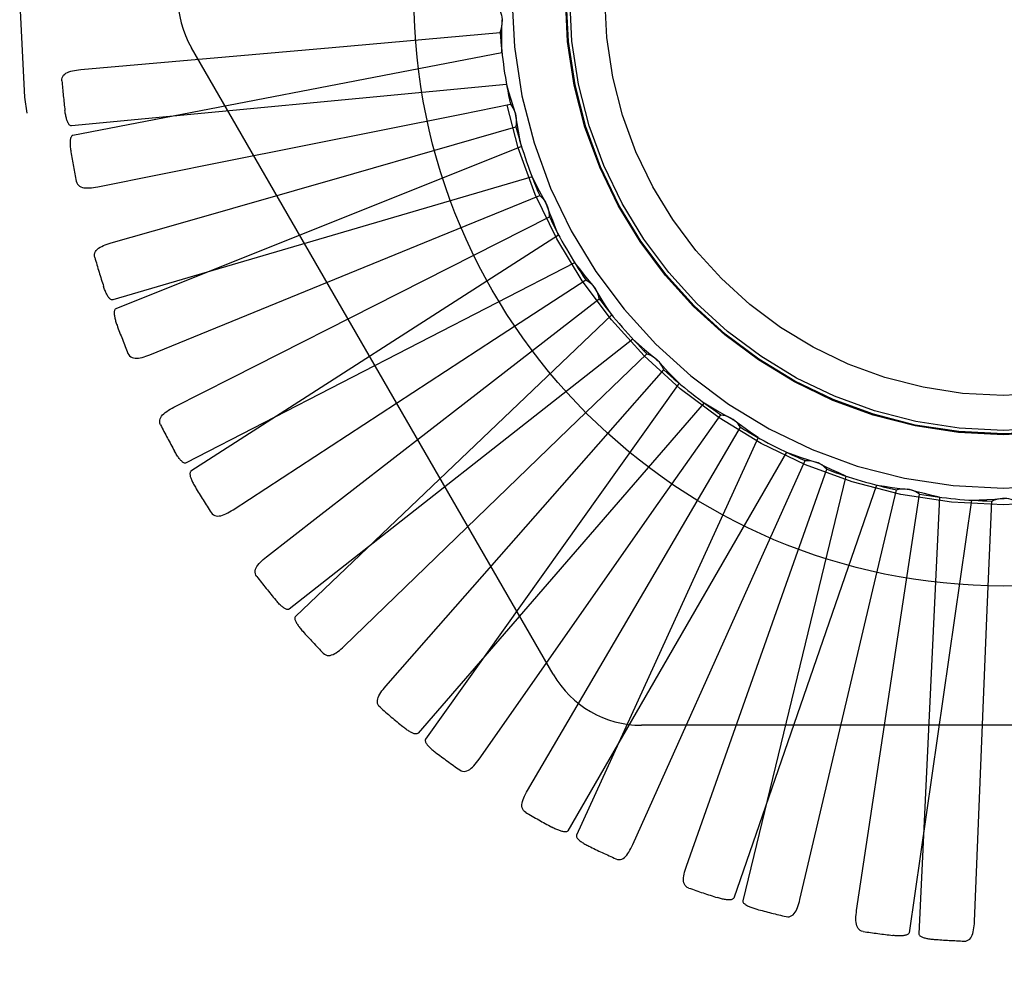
# Model space of a CAD drawing. Header units: inches. Extents: x 0 to 77.3, y 0 to 50.
# Tile 34 of 42: x 58.984 to 59.265, y 4.869 to 5.144. Entities that reach past the tile are written whole.
import ezdxf

# ---------------------------------------------------------------- set-up
doc = ezdxf.new("R2010")
doc.units = ezdxf.units.IN
doc.header["$LTSCALE"] = 4.25
doc.header["$MEASUREMENT"] = 0
doc.linetypes.add('HIDDEN', pattern=[0.2, 0.1, -0.1])
doc.layers.get('0').update_dxf_attribs({"linetype": 'CONTINUOUS'})
doc.layers.add('DEFAULT_2', color=8, linetype='HIDDEN')

msp = doc.modelspace()

# ---------------------------------------------------------------- linework, layer by layer
at = {"color": 7, "linetype": 'Continuous'}
msp.add_circle((59.2648883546, 5.150101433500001), 0.1685, dxfattribs=at)
at = {"layer": 'DEFAULT_2', "color": 8, "linetype": 'HIDDEN'}
for p, q in [((59.0729340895, 5.1356202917), (59.120997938, 5.1399058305)), ((59.1361873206, 4.9563513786), (59.0327453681, 5.135518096)), ((59.1215261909, 5.1341110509), (58.99881573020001, 5.1104605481)), ((59.1228283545, 5.1250543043), (58.998425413, 5.1131752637)), ((59.1099674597, 5.116570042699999), (59.1239540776, 5.119345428)), ((59.0419690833, 5.1029857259), (59.1099674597, 5.116570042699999)), ((59.0791435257, 5.0995544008), (59.1255277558, 5.112858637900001)), ((59.1271431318, 5.1072685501), (59.01112609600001, 5.0608223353)), ((59.0059334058, 5.0957724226), (59.0419690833, 5.1029857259)), ((59.1301357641, 5.0986219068), (59.0102290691, 5.0634141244)), ((59.1035307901, 5.0815008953), (59.1323215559, 5.0932292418)), ((59.0920662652, 5.0653154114), (59.1350944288, 5.087157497)), ((59.020894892, 5.047746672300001), (59.1035307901, 5.0815008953)), ((59.13773854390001, 5.0819741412), (59.03260809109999, 5.0144109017)), ((59.1423134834, 5.0740501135), (59.03123677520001, 5.0167860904)), ((59.1194294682, 5.0522034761), (59.1454803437, 5.0691685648)), ((59.1112352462, 5.034140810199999), (59.14935219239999, 5.063731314)), ((59.1529294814, 5.059142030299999), (59.0624853, 4.9729036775)), ((59.0446749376, 5.0034202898), (59.1194294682, 5.0522034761)), ((59.158921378, 5.052227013), (59.0606892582, 4.9749764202)), ((59.1405854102, 5.0264443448), (59.16295484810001, 5.0480330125)), ((59.1359576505, 5.0071573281), (59.167785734, 5.0434267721)), ((59.17216690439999, 5.039597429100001), (59.09967788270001, 4.9378008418)), ((59.17935919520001, 5.0339413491), (59.0975220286, 4.9394962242)), ((59.16623398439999, 5.0051545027), (59.184113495, 5.0305864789)), ((59.0764140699, 4.9643953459), (59.1405854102, 5.0264443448)), ((59.1653399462, 4.9853402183), (59.18972881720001, 5.026977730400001)), ((59.1947555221, 5.0240467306), (59.1428416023, 4.9103711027)), ((59.202888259, 5.0198540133), (59.1404038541, 4.9116278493)), ((59.19544818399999, 4.9891034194), (59.2081915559, 5.0174595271)), ((59.1983201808, 4.9694780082), (59.214388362, 5.014978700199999)), ((59.2198789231, 5.0130519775), (59.1904164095, 4.891605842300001)), ((59.2286581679, 5.0104741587), (59.1877848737, 4.892378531)), ((59.227172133, 4.9788712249), (59.2343187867, 5.0091265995)), ((59.2337063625, 4.960143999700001), (59.2408731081, 5.0078633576)), ((59.25573753, 5.0061407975), (59.2379526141, 4.882443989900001)), ((59.2466290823, 5.0070105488), (59.2406828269, 4.8821832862)), ((59.2602592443, 4.9748277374), (59.26155088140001, 5.0058888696)), ((59.1149651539, 4.932082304), (59.16623398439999, 5.0051545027)), ((59.15893485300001, 4.9076490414), (59.19544818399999, 4.9891034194)), ((59.1288515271, 4.9231580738), (59.1653399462, 4.9853402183)), ((59.20673398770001, 4.89197864), (59.227172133, 4.9788712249)), ((59.2566349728, 4.8856374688), (59.2602592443, 4.9748277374)), ((59.17425920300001, 4.9015140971), (59.1983201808, 4.9694780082)), ((59.2229424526, 4.8888547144), (59.2337063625, 4.960143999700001)), ((59.3683303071, 4.9417680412), (59.161446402, 4.9417680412))]:
    msp.add_line(p, q, dxfattribs=at)
for points in [[(59.1206803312, 5.1465732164), (59.1209684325, 5.1460227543), (59.1212018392, 5.1454498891), (59.1213819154, 5.1448488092), (59.1215057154, 5.144234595), (59.1215700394, 5.1436221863), (59.1215760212, 5.1430055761)], [(59.120997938, 5.1399058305), (59.1212324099, 5.1404811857), (59.1214103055, 5.1410736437), (59.1215324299, 5.1416891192), (59.1215972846, 5.1423123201), (59.1216031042, 5.1429280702), (59.1215504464, 5.1435424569)], [(59.1215261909, 5.1341110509), (59.1214881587, 5.136338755), (59.1214837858, 5.1385637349), (59.1215130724, 5.1407859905), (59.1215760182, 5.1430055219)], [(59.0011166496, 5.1292736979), (59.0195956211, 5.130903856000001), (59.0729340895, 5.1356202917)], [(58.9956911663, 5.1260455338), (58.99569545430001, 5.1265085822), (58.9957816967, 5.126932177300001), (58.9959549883, 5.1273174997), (58.9962000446, 5.1276610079), (58.99650414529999, 5.1279569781), (58.9968646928, 5.1282131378), (58.9972771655, 5.1284343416), (58.9977346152, 5.1286234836), (58.9982302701, 5.1287838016), (58.9987590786, 5.128919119), (58.9993142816, 5.129033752), (58.9998942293, 5.1291294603), (59.0004945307, 5.129209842), (59.0011166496, 5.1292736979)], [(59.1228283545, 5.1250543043), (59.1234194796, 5.122906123), (59.1240421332, 5.1207700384), (59.1246963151, 5.1186460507), (59.1253820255, 5.1165341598)], [(59.1239540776, 5.119345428), (59.124341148, 5.118859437), (59.12467875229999, 5.1183410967), (59.1249693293, 5.1177849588), (59.1252071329, 5.117205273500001), (59.12538619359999, 5.116616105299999), (59.1255087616, 5.1160117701)], [(58.998425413, 5.1131752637), (58.9982532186, 5.1131914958), (58.9980940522, 5.1132477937), (58.99794836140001, 5.1133480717), (58.9978148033, 5.1134805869), (58.9976926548, 5.1136358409), (58.9975805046, 5.1138110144), (58.99747718, 5.113999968), (58.9973812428, 5.1142031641), (58.99729090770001, 5.1144192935), (58.99720604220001, 5.1146475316), (58.9971259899, 5.1148868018), (58.99705053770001, 5.1151365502), (58.9969793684, 5.1153954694), (58.9969121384, 5.1156647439), (58.9968483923, 5.1159447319), (58.9967881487, 5.1162366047), (58.99673100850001, 5.1165414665), (58.99667777, 5.116859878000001), (58.9966291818, 5.117192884), (58.9965849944, 5.1175401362)], [(59.1255277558, 5.112858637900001), (59.1256491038, 5.1134679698), (59.1257116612, 5.1140833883), (59.1257150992, 5.1147108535), (59.1256608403, 5.1153350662), (59.1255500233, 5.1159407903), (59.1253820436, 5.1165341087)], [(59.1271431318, 5.1072685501), (59.1266841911, 5.109448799), (59.126258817, 5.111632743), (59.1258670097, 5.1138203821), (59.1255087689, 5.1160117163)], [(58.99881573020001, 5.1104605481), (58.998655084, 5.1103964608), (58.9985182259, 5.110297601), (58.9984066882, 5.1101603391), (58.998315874, 5.109995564), (58.9982424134, 5.1098121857), (58.9981841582, 5.1096125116), (58.9981382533, 5.1094021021), (58.9981034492, 5.1091801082), (58.99807766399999, 5.1089472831), (58.9980605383, 5.1087043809), (58.9980511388, 5.1084522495), (58.9980491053, 5.108191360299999), (58.9980537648, 5.1079228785), (58.9980651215, 5.1076455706), (58.9980828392, 5.1073589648), (58.99810726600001, 5.107061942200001), (58.9981383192, 5.1067533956), (58.99817695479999, 5.1064328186), (58.9982242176, 5.106099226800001), (58.9982797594, 5.1057529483)], [(59.00982502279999, 5.0797309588), (59.0276615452, 5.084828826), (59.0791435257, 5.0995544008)], [(59.1301357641, 5.0986219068), (59.1311227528, 5.096624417), (59.1321384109, 5.094644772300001), (59.1331827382, 5.0926829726), (59.13425573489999, 5.0907390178)], [(58.999818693, 5.0973401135), (58.99995296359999, 5.096897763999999), (59.0001548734, 5.096516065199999), (59.0004296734, 5.0961952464), (59.0007616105, 5.095934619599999), (59.0011367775, 5.0957363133), (59.0015548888, 5.0955921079), (59.0020129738, 5.095496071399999), (59.002505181, 5.0954434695), (59.00302592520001, 5.0954292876), (59.0035714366, 5.095448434), (59.0041364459, 5.0954948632), (59.0047198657, 5.095566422), (59.0053184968, 5.0956584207), (59.0059334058, 5.0957724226)], [(59.1323215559, 5.0932292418), (59.1327936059, 5.0928252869), (59.1332232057, 5.0923802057), (59.1336137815, 5.09188911), (59.1339569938, 5.091364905), (59.1342443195, 5.0908202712), (59.1344790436, 5.0902500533)], [(59.1350944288, 5.087157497), (59.1350982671, 5.0877787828), (59.13504322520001, 5.0883949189), (59.1349278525, 5.0890116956), (59.1347564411, 5.0896143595), (59.1345329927, 5.090188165), (59.1342557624, 5.090738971)], [(59.13773854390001, 5.0819741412), (59.136875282, 5.0840281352), (59.1360442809, 5.0860921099), (59.1352455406, 5.0881660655), (59.134479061, 5.0902500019)], [(59.0051083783, 5.0755359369), (59.00502504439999, 5.0759904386), (59.0050296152, 5.0764221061), (59.0051268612, 5.0768331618), (59.0053024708, 5.0772169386), (59.0055450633, 5.0775651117), (59.0058506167, 5.0778848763), (59.0062137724, 5.0781801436), (59.00662716, 5.0784524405), (59.0070835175, 5.0787036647), (59.0075771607, 5.0789366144), (59.0081006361, 5.0791542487), (59.0086519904, 5.0793579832), (59.0092262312, 5.0795505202), (59.00982502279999, 5.0797309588)], [(59.1423134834, 5.0740501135), (59.1436606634, 5.0722755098), (59.1450326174, 5.0705238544), (59.1464293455, 5.0687951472), (59.1478508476, 5.0670893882)], [(59.1454803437, 5.0691685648), (59.1460203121, 5.0688612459), (59.1465263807, 5.0685055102), (59.1470028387, 5.0680972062), (59.1474390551, 5.0676474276), (59.1478242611, 5.0671670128), (59.1481626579, 5.0666515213)], [(59.0102290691, 5.0634141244), (59.0100569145, 5.063397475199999), (59.00988997, 5.0634226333), (59.0097279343, 5.063493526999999), (59.00957171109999, 5.063598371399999), (59.0094223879, 5.063727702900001), (59.00927911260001, 5.0638784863), (59.0091418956, 5.0640444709), (59.0090092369, 5.0642258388), (59.00887963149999, 5.0644209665), (59.0087531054, 5.0646290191), (59.0086292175, 5.0648488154), (59.0085078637, 5.0650797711), (59.0083889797, 5.0653205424), (59.0082720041, 5.0655722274), (59.0081564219, 5.0658350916), (59.0080420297, 5.0661102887), (59.00792657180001, 5.0664038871), (59.0078156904, 5.0667014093), (59.0077148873, 5.0669888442), (59.0076223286, 5.0672708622)], [(59.02775204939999, 5.032731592), (59.04430146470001, 5.0411129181), (59.0920662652, 5.0653154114)], [(59.14935219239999, 5.063731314), (59.1492383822, 5.0643420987), (59.1490677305, 5.0649366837), (59.148837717, 5.0655204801), (59.1485553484, 5.0660798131), (59.1482273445, 5.0666009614), (59.1478508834, 5.0670893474)], [(59.1529294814, 5.059142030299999), (59.151694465, 5.0609933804), (59.1504883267, 5.062862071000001), (59.1493110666, 5.0647481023), (59.14816268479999, 5.0666514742)], [(59.01112609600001, 5.0608223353), (59.0109804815, 5.060729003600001), (59.010864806, 5.060606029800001), (59.0107812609, 5.0604501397), (59.0107232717, 5.0602711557), (59.01068584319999, 5.0600771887), (59.0106664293, 5.0598700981), (59.0106611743, 5.0596548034), (59.0106690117, 5.0594302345), (59.0106877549, 5.059196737), (59.0107169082, 5.0589549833), (59.01075539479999, 5.0587056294), (59.0108027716, 5.05844907), (59.0108581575, 5.0581863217), (59.01092178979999, 5.0579161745), (59.0109934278, 5.0576381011), (59.0110736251, 5.0573510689), (59.011164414, 5.0570487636), (59.011261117, 5.0567465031), (59.0113592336, 5.0564591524), (59.0114602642, 5.0561817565)], [(59.158921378, 5.052227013), (59.1605800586, 5.0507394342), (59.1622587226, 5.0492790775), (59.16395737, 5.0478459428), (59.1656760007, 5.046440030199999)], [(59.0145943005, 5.0481283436), (59.01480966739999, 5.0477196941), (59.0150800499, 5.0473832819), (59.01541058, 5.0471202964), (59.0157858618, 5.0469271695), (59.0161917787, 5.046803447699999), (59.0166296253, 5.0467409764), (59.0170976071, 5.0467333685), (59.01759087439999, 5.046774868), (59.0181048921, 5.0468594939), (59.0186369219, 5.046981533), (59.01918293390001, 5.0471340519), (59.019742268, 5.0473147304), (59.02031267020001, 5.0475183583), (59.020894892, 5.047746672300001)], [(59.16295484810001, 5.0480330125), (59.1635432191, 5.047833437), (59.1641074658, 5.047579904), (59.1646525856, 5.0472691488), (59.16516604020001, 5.046910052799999), (59.1656352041, 5.0465112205), (59.16606504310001, 5.0460690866)], [(59.167785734, 5.0434267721), (59.1675583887, 5.0440049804), (59.167278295, 5.0445565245), (59.1669419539, 5.0450862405), (59.16655883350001, 5.0455820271), (59.1661381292, 5.0460316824), (59.16567604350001, 5.0464399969)], [(59.17216690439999, 5.039597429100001), (59.1706020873, 5.0411834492), (59.1690635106, 5.0427907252), (59.1675511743, 5.0444192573), (59.1660650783, 5.0460690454)], [(59.0542497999, 4.9899742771), (59.06891396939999, 5.0013361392), (59.1112352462, 5.034140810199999)], [(59.17935919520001, 5.0339413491), (59.1812694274, 5.0327945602), (59.18319413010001, 5.0316782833), (59.1851333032, 5.0305925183), (59.1870869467, 5.0295372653)], [(59.023914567, 5.0277197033), (59.0237467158, 5.0281502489), (59.0236695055, 5.0285749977), (59.0236872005, 5.0289970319), (59.02378700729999, 5.0294071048), (59.0239593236, 5.0297948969), (59.02419883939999, 5.0301667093), (59.02449955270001, 5.0305253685), (59.02485393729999, 5.0308709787), (59.0252545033, 5.0312040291), (59.02569513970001, 5.0315261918), (59.0261679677, 5.0318389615), (59.0266708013, 5.0321433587), (59.027198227, 5.0324410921), (59.02775204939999, 5.032731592)], [(59.184113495, 5.0305864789), (59.1847290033, 5.0305018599), (59.18533103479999, 5.030359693), (59.18592511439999, 5.0301577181), (59.1864972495, 5.029902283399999), (59.1870334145, 5.0295994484), (59.1875391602, 5.029246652)], [(59.18972881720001, 5.026977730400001), (59.1893961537, 5.0275024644), (59.1890167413, 5.0279910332), (59.1885862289, 5.0284475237), (59.1881162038, 5.028861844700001), (59.18761800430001, 5.029223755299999), (59.1870869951, 5.0295372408)], [(59.1947555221, 5.0240467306), (59.1929188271, 5.0253079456), (59.1911038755, 5.0265949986), (59.18931066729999, 5.0279078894), (59.1875392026, 5.0292466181)], [(59.03123677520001, 5.0167860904), (59.03107088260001, 5.0167371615), (59.0309021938, 5.0167302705), (59.0307296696, 5.0167692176), (59.0305564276, 5.0168426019), (59.0303853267, 5.0169413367), (59.0302161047, 5.0170622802), (59.0300499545, 5.0171992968), (59.0298853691, 5.0173522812), (59.0297211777, 5.0175193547), (59.0295575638, 5.0176997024), (59.029394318, 5.0178920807), (59.02923144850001, 5.0180958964), (59.0290691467, 5.0183098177), (59.0289066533, 5.0185348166), (59.0287434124, 5.018771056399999), (59.028579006, 5.0190196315), (59.0284127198, 5.0192812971), (59.0282448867, 5.019557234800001), (59.0280756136, 5.0198490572), (59.02790486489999, 5.0201562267)], [(59.202888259, 5.0198540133), (59.2049810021, 5.0190894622), (59.2070821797, 5.0183576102), (59.2091917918, 5.0176584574), (59.2113098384, 5.0169920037)], [(59.2081915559, 5.0174595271), (59.2088119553, 5.017492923), (59.2094300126, 5.0174672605), (59.2100515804, 5.0173813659), (59.21066171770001, 5.0172388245), (59.2112455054, 5.0170429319), (59.2118088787, 5.016792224)], [(59.214388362, 5.014978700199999), (59.2139624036, 5.0154309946), (59.2134973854, 5.01583893), (59.21298826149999, 5.0162056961), (59.2124483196, 5.016523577), (59.2118906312, 5.0167846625), (59.2113098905, 5.0169919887)], [(59.2198789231, 5.0130519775), (59.217836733, 5.0139428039), (59.2158110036, 5.0148631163), (59.21380173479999, 5.0158129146), (59.2118089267, 5.0167921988)], [(59.03260809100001, 5.0144109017), (59.0324827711, 5.0142916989), (59.03239245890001, 5.0141490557), (59.03233992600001, 5.0139801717), (59.0323168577, 5.0137934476), (59.0323168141, 5.0135959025), (59.03233694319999, 5.0133888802), (59.0323725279, 5.0131764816), (59.0324227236, 5.0129574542), (59.0324853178, 5.0127317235), (59.03255969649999, 5.0124998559), (59.03264467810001, 5.0122622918), (59.032739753, 5.012019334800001), (59.0328438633, 5.0117718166), (59.0329574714, 5.0115185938), (59.0330804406, 5.0112591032), (59.03321350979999, 5.0109924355), (59.0333568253, 5.0107178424), (59.0335120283, 5.010434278), (59.03368102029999, 5.0101402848), (59.0338631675, 5.0098363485)], [(59.2286581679, 5.0104741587), (59.2308577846, 5.0101194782), (59.2330594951, 5.009798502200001), (59.2352632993, 5.0095112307), (59.2374691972, 5.009257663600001)], [(59.2343187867, 5.0091265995), (59.2349216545, 5.0092768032), (59.2355333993, 5.0093685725), (59.2361599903, 5.0094018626), (59.2367860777, 5.0093773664), (59.2373963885, 5.0092954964), (59.2379970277, 5.0091559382)], [(59.2408731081, 5.0078633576), (59.24036925, 5.0082268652), (59.239835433, 5.0085394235), (59.2392660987, 5.0088032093), (59.2386757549, 5.009013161), (59.2380787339, 5.0091639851), (59.2374692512, 5.0092576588)], [(59.2466290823, 5.0070105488), (59.24445520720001, 5.007498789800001), (59.2422919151, 5.0080190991), (59.2401392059, 5.0085714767), (59.2379970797, 5.0091559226)], [(59.0883605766, 4.9530043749), (59.10060949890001, 4.9669361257), (59.1359576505, 5.0071573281)], [(59.25573753, 5.0061407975), (59.25796452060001, 5.0062088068), (59.2601871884, 5.0063103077), (59.2624055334, 5.0064453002), (59.2646195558, 5.0066137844)], [(59.26155088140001, 5.0058888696), (59.2621144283, 5.0061504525), (59.2626977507, 5.0063563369), (59.2633067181, 5.006507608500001), (59.2639261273, 5.0066020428), (59.264540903, 5.0066371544), (59.26515709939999, 5.0066137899)], [(59.26822582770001, 5.0058888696), (59.2676622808, 5.0061504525), (59.2670789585, 5.0063563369), (59.266469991, 5.006507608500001), (59.2658505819, 5.0066020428), (59.2652358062, 5.0066371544), (59.26461960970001, 5.0066137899)], [(59.0384153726, 5.002603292), (59.0387045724, 5.0022423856), (59.0390339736, 5.0019629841), (59.0394083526, 5.001767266), (59.0398133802, 5.0016486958), (59.04023539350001, 5.0016040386), (59.04067717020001, 5.0016255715), (59.0411381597, 5.0017066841), (59.0416146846, 5.0018408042), (59.042103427, 5.0020212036), (59.0426027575, 5.002241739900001), (59.043109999, 5.0024948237), (59.0436249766, 5.0027780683), (59.0441464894, 5.0030859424), (59.0446749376, 5.0034202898)], [(59.0514304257, 4.9843262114), (59.051183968, 4.984717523), (59.0510276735, 4.9851201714), (59.0509651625, 4.9855379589), (59.0509855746, 4.9859594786), (59.0510813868, 4.9863728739), (59.0512462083, 4.9867832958), (59.05147361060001, 4.9871923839), (59.0517561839, 4.9875988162), (59.0520864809, 4.9880016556), (59.0524581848, 4.988401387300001), (59.052863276, 4.9887979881), (59.0532994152, 4.989192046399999), (59.0537609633, 4.9895842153), (59.0542497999, 4.9899742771)], [(59.0606892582, 4.9749764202), (59.0605356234, 4.9748969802), (59.0603712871, 4.9748582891), (59.0601945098, 4.9748638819), (59.0600105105, 4.9749031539), (59.05982381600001, 4.9749677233), (59.0596347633, 4.9750544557), (59.0594456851, 4.9751575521), (59.05925512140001, 4.9752766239), (59.0590622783, 4.9754096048), (59.0588674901, 4.9755557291), (59.0586707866, 4.975713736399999), (59.058472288, 4.9758830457), (59.0582724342, 4.9760623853), (59.058070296, 4.9762525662), (59.0578652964, 4.9764536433), (59.0576568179, 4.976666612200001), (59.0574404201, 4.9768963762), (59.0572269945, 4.9771312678), (59.0570271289, 4.97736), (59.0568372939, 4.9775863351)], [(59.0624853, 4.9729036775), (59.0623848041, 4.9727629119), (59.0623231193, 4.9726057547), (59.06230349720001, 4.972429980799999), (59.0623161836, 4.972242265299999), (59.0623535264, 4.9720482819), (59.0624124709, 4.9718488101), (59.0624876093, 4.9716469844), (59.0625783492, 4.9714414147), (59.062682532, 4.9712316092), (59.0627994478, 4.9710180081), (59.06292785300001, 4.9708008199), (59.0630671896, 4.9705802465), (59.0632162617, 4.9703569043), (59.0633757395, 4.970129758), (59.0635455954, 4.9698982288), (59.0637267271, 4.9696615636), (59.0639195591, 4.9694189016), (59.0641254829, 4.9691699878), (59.064346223, 4.968914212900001), (59.0645812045, 4.9686517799)], [(59.0704228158, 4.9624080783), (59.070774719, 4.962108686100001), (59.07115081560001, 4.9618968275), (59.0715554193, 4.9617755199), (59.0719755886, 4.9617357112), (59.0723984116, 4.961771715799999), (59.0728281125, 4.9618764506), (59.07326539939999, 4.962043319), (59.0737079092, 4.962265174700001), (59.07415365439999, 4.9625347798), (59.0746022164, 4.9628458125), (59.075052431, 4.9631903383), (59.07550454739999, 4.9635659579), (59.0759584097, 4.9639669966), (59.0764140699, 4.9643953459)], [(59.0866605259, 4.9469254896), (59.08634479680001, 4.9472626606), (59.0861153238, 4.947628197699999), (59.0859749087, 4.9480265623), (59.0859151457, 4.9484443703), (59.0859309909, 4.9488684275), (59.08601516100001, 4.9493026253), (59.08616103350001, 4.9497473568), (59.0863615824, 4.9501999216), (59.08660967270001, 4.9506579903), (59.08689900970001, 4.9511208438), (59.0872217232, 4.9515869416), (59.0875754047, 4.9520564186), (59.08795439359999, 4.952528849), (59.0883605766, 4.9530043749)], [(59.0975220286, 4.9394962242), (59.0973862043, 4.9393891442), (59.0972321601, 4.9393200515), (59.097057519, 4.9392920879), (59.0968694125, 4.9392958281), (59.09667387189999, 4.939323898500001), (59.0964718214, 4.939373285), (59.09626664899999, 4.9394387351), (59.0960569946, 4.9395195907), (59.0958424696, 4.9396136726), (59.09562354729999, 4.9397202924), (59.0954004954, 4.939838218), (59.0951735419, 4.9399669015), (59.0949433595, 4.9401051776), (59.0947088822, 4.9402536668), (59.0944695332, 4.9404123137), (59.0942245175, 4.9405819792), (59.0939731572, 4.9407628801), (59.0937145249, 4.9409568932), (59.0934473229, 4.9411662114), (59.09317198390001, 4.9413901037)], [(59.09967788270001, 4.9378008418), (59.0996058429, 4.9376436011), (59.0995750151, 4.93747761), (59.099589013, 4.937301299), (59.0996369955, 4.9371193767), (59.0997103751, 4.936935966), (59.0998060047, 4.9367512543), (59.099917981, 4.9365672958), (59.1000459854, 4.9363826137), (59.10018799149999, 4.9361963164), (59.1003432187, 4.936008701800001), (59.1005104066, 4.9358197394), (59.100688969, 4.9356295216), (59.100877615, 4.9354384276), (59.1010771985, 4.9352455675), (59.1012878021, 4.9350503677), (59.1015104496, 4.9348522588), (59.1017501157, 4.9346471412), (59.1019950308, 4.9344450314), (59.1022338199, 4.934255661), (59.1024702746, 4.9340757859)], [(59.109457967, 4.9289972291), (59.1098603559, 4.9287697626), (59.1102698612, 4.9286328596), (59.1106901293, 4.9285903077), (59.1111102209, 4.9286307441), (59.111518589, 4.9287461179), (59.1119207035, 4.9289302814), (59.112318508, 4.9291768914), (59.1127110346, 4.9294784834), (59.1130977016, 4.9298275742), (59.1134792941, 4.9302178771), (59.1138561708, 4.9306413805), (59.1142290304, 4.9310957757), (59.1145987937, 4.9315754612), (59.1149651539, 4.932082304)], [(59.1283331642, 4.9168668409), (59.1279589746, 4.9171384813), (59.1276642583, 4.9174541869), (59.1274509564, 4.917818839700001), (59.1273132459, 4.918217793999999), (59.1272485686, 4.9186372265), (59.1272490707, 4.9190795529), (59.1273081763, 4.919543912), (59.1274194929, 4.9200263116), (59.127576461, 4.920523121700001), (59.1277730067, 4.9210323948), (59.1280016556, 4.9215510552), (59.1282600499, 4.922078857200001), (59.12854273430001, 4.9226143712), (59.1288515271, 4.9231580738)], [(59.1404038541, 4.9116278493), (59.1402907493, 4.9114969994), (59.1401525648, 4.911400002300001), (59.13998637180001, 4.911339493), (59.1398009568, 4.911307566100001), (59.1396036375, 4.911298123), (59.13939589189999, 4.9113083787), (59.1391820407, 4.9113338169), (59.138960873, 4.911373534), (59.1387324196, 4.9114253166), (59.1384972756, 4.9114885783), (59.138255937, 4.9115621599), (59.1380087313, 4.9116455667), (59.1377565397, 4.9117377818), (59.137498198, 4.9118392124), (59.1372331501, 4.9119496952), (59.1369604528, 4.9120699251), (59.13667905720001, 4.9122001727), (59.1363887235, 4.9123415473), (59.1360887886, 4.9124953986), (59.1357794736, 4.9126612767)], [(59.1428416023, 4.9103711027), (59.1428006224, 4.9102030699), (59.1428017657, 4.9100342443), (59.1428488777, 4.9098637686), (59.1429304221, 4.9096942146), (59.1430371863, 4.9095280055), (59.1431660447, 4.9093647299), (59.14331081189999, 4.9092052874), (59.14347145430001, 4.9090481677), (59.1436461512, 4.9088921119), (59.1438340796, 4.9087372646), (59.1440340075, 4.9085833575), (59.144245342, 4.908430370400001), (59.1444667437, 4.9082784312), (59.1446992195, 4.908126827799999), (59.144942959, 4.9079750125), (59.1451990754, 4.90782262), (59.1454684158, 4.9076689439), (59.1457519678, 4.9075144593), (59.1460511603, 4.907359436), (59.1463655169, 4.907203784)], [(59.15411090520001, 4.9035775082), (59.1545491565, 4.903430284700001), (59.154977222, 4.9033733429), (59.1553979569, 4.9034110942), (59.1558027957, 4.9035303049), (59.15618194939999, 4.903720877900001), (59.156541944, 4.903977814), (59.15688588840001, 4.9042952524), (59.1572142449, 4.9046656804), (59.1575278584, 4.905081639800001), (59.1578286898, 4.9055371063), (59.1581186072, 4.9060242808), (59.1583987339, 4.9065410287), (59.1586710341, 4.9070820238), (59.15893485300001, 4.9076490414)], [(59.17494054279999, 4.8952386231), (59.1745219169, 4.895434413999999), (59.1741729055, 4.8956885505), (59.1738944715, 4.8960062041), (59.1736837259, 4.896371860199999), (59.1735408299, 4.8967714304), (59.1734575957, 4.8972058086), (59.173427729, 4.8976728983), (59.1734457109, 4.8981675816), (59.173505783, 4.8986850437), (59.17360236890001, 4.8992222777), (59.1737287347, 4.8997749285), (59.1738825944, 4.900342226), (59.1740588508, 4.9009216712), (59.17425920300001, 4.9015140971)], [(59.1877848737, 4.892378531), (59.1876985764, 4.8922286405), (59.1875812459, 4.8921072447), (59.1874295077, 4.8920163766), (59.1872534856, 4.891949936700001), (59.1870615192, 4.8919033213), (59.18685558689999, 4.8918740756), (59.1866407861, 4.8918585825), (59.1864160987, 4.8918557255), (59.1861819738, 4.8918633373), (59.18593910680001, 4.891880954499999), (59.1856882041, 4.891907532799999), (59.1854296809, 4.8919426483), (59.18516459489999, 4.8919854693), (59.1848917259, 4.8920361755), (59.1846105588, 4.8920945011), (59.1843200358, 4.89216095), (59.184013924, 4.8922371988), (59.1837072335, 4.8923194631), (59.1834145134, 4.8924041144), (59.1831309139, 4.8924923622)], [(59.1904164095, 4.891605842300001), (59.19040797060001, 4.8914330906), (59.1904410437, 4.891267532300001), (59.190519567, 4.8911090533), (59.19063172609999, 4.8909579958), (59.1907680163, 4.8908149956), (59.1909254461, 4.8906790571), (59.1910977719, 4.890549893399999), (59.19128524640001, 4.8904260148), (59.19148632, 4.8903058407), (59.1917001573, 4.8901893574), (59.19192559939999, 4.8900760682), (59.1921620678, 4.8899658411), (59.1924082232, 4.8898585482), (59.192665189, 4.8897536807), (59.192933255, 4.889650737), (59.1932135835, 4.8895495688), (59.1935125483, 4.8894481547), (59.1938148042, 4.8893516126), (59.194105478, 4.8892649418), (59.1943895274, 4.889186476)], [(59.20276840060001, 4.8870677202), (59.2032261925, 4.8870061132), (59.2036570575, 4.8870312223), (59.2040630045, 4.8871479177), (59.2044380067, 4.8873415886), (59.2047742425, 4.887600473), (59.20507910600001, 4.887920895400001), (59.2053567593, 4.8882976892), (59.205609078, 4.8887235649), (59.2058383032, 4.8891913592), (59.20604750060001, 4.8896955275), (59.2062399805, 4.8902287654), (59.2064172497, 4.8907891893), (59.2065822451, 4.891371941), (59.20673398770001, 4.89197864)], [(59.2247989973, 4.8828216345), (59.22435096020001, 4.8829346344), (59.2239602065, 4.8831181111), (59.2236266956, 4.8833773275), (59.2233505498, 4.883696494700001), (59.223134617, 4.8840618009), (59.2229706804, 4.884472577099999), (59.2228529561, 4.8849255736), (59.22277699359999, 4.8854147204), (59.22273804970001, 4.8859342), (59.222731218, 4.8864800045), (59.2227507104, 4.887046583), (59.2227944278, 4.8876327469), (59.2228578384, 4.8882350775), (59.2229424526, 4.8888547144)], [(59.2536695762, 4.880064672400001), (59.2541312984, 4.8800908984), (59.2545499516, 4.880197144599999), (59.2549265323, 4.8803885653), (59.2552580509, 4.8806496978), (59.2555392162, 4.8809675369), (59.2557779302, 4.8813398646), (59.2559792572, 4.8817623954), (59.2561464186, 4.8822283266), (59.2562829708, 4.8827310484), (59.2563929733, 4.883265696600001), (59.2564810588, 4.883825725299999), (59.2565490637, 4.88440957), (59.2566007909, 4.8850130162), (59.2566349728, 4.8856374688)], [(59.2379526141, 4.882443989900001), (59.2378962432, 4.8822804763), (59.2378040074, 4.8821390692), (59.2376722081, 4.882021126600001), (59.2375119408, 4.881922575), (59.2373322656, 4.881840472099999), (59.2371355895, 4.881772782), (59.2369276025, 4.8817169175), (59.2367075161, 4.8816715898), (59.2364761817, 4.8816347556), (59.2362343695, 4.8816060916), (59.23598297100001, 4.8815847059), (59.235722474, 4.881570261), (59.2354540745, 4.8815621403), (59.2351765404, 4.8815602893), (59.2348894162, 4.881564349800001), (59.2345915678, 4.881574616), (59.23428200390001, 4.881590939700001), (59.2339598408, 4.8816142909), (59.2336237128, 4.8816457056), (59.23327407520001, 4.8816848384)], [(59.2406828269, 4.8821832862), (59.2407072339, 4.8820120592), (59.2407710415, 4.8818557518), (59.2408781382, 4.8817149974), (59.2410168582, 4.881587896), (59.2411777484, 4.881473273), (59.24135805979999, 4.881369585), (59.2415517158, 4.8812753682), (59.2417592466, 4.8811892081), (59.2419794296, 4.8811092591), (59.24221144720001, 4.8810353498), (59.2424542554, 4.8809667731), (59.2427073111, 4.8809032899), (59.2429693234, 4.8808445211), (59.24324149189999, 4.8807901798), (59.2435241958, 4.880739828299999), (59.2438186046, 4.880693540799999), (59.2441253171, 4.8806510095), (59.2444464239, 4.8806129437), (59.24478450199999, 4.8805800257), (59.2451386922, 4.8805520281)]]:
    msp.add_lwpolyline(points, dxfattribs=at)
for radius in [0.2812500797, 0.1452498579, 0.12525, 0.125, 0.124, 0.1139999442]:
    msp.add_circle((59.2648883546, 5.150101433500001), radius, dxfattribs=at)
for centre, radius, start, end in [((59.0580044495, 5.150101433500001), 0.0291666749, 150, 210), ((59.2648883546, 5.150101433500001), 0.1405, 180, 360), ((59.2648883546, 5.150101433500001), 0.1442511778, 184.0530171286, 192.3106192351), ((59.2648883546, 5.150101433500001), 0.2702696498, 185.1064805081, 186.9195774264), ((59.2648883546, 5.150101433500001), 0.1442511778, 194.9621080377, 203.2197101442), ((59.2648883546, 5.150101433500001), 0.2702696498, 189.4442801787, 191.2574198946), ((59.2648883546, 5.150101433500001), 0.1442511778, 205.8711989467, 214.1288010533), ((59.2648883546, 5.150101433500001), 0.2702696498, 196.015240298, 197.846724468), ((59.2648883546, 5.150101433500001), 0.1442511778, 216.7802898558, 225.0378919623), ((59.2648883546, 5.150101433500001), 0.2702696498, 200.3345519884, 202.1666281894), ((59.2648883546, 5.150101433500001), 0.1442511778, 227.6893807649, 235.9469828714), ((59.2648883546, 5.150101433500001), 0.2702696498, 206.9243410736, 208.7372894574), ((59.2648883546, 5.150101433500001), 0.1442511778, 238.5984716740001, 246.8560737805), ((59.2648883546, 5.150101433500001), 0.1442511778, 249.5075625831, 257.7651646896), ((59.2648883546, 5.150101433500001), 0.2702696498, 211.2636941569, 213.0755388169), ((59.2648883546, 5.150101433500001), 0.1442511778, 260.4166534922, 268.6742555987), ((59.2648883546, 5.150101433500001), 0.2702696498, 217.8335486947, 219.6653852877), ((59.2648883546, 5.150101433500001), 0.2702696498, 222.172080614, 223.9847758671), ((59.161446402, 4.9709347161), 0.0291666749, 210, 270), ((59.2648883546, 5.150101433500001), 0.2702696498, 228.7424597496, 230.5543037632), ((59.2648883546, 5.150101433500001), 0.2702696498, 233.0624604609, 234.893799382), ((59.2648883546, 5.150101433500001), 0.2702696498, 239.6516971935, 241.4647152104), ((59.2648883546, 5.150101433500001), 0.2702696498, 243.9897607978, 245.8028609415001), ((59.2648883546, 5.150101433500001), 0.2702696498, 250.5607185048, 252.3921132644), ((59.2648883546, 5.150101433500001), 0.2702696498, 254.8798255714, 256.7120858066), ((59.2648883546, 5.150101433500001), 0.2702696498, 261.4697821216, 263.2826139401), ((59.2648883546, 5.150101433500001), 0.2702696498, 265.8094736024, 267.6209934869)]:
    msp.add_arc(centre, radius, start, end, dxfattribs=at)

doc.saveas('drawing.dxf')
